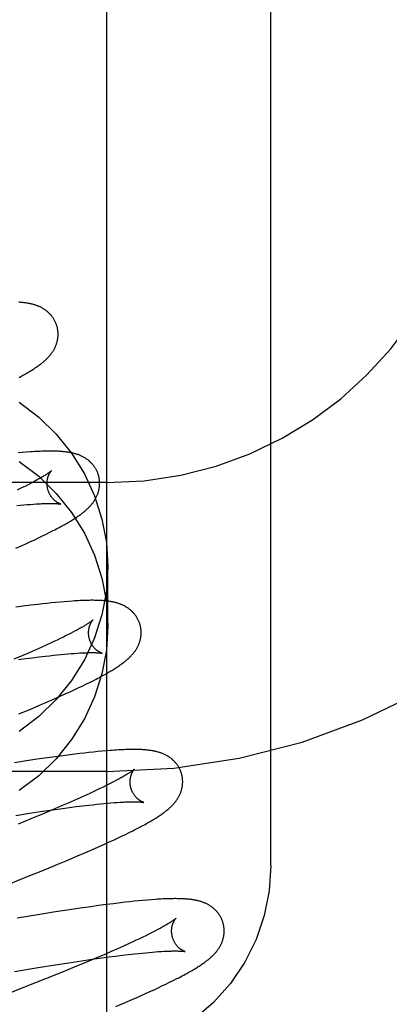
# Model space of a CAD drawing. Header units: inches. Extents: x 0 to 215, y 0 to 139.
# Tile 42 of 112: x 105.095 to 105.235, y 48.778 to 49.153. Entities that reach past the tile are written whole.
import ezdxf

# ---------------------------------------------------------------- set-up
doc = ezdxf.new("R2010")
doc.units = ezdxf.units.IN
doc.header["$LTSCALE"] = 11.804375
doc.header["$MEASUREMENT"] = 0
doc.linetypes.add('HIDDEN', pattern=[0.2, 0.1, -0.1])
doc.layers.add('DEFAULT_2', color=8, linetype='HIDDEN')

msp = doc.modelspace()

# ---------------------------------------------------------------- linework, layer by layer
at = {"layer": 'DEFAULT_2', "color": 8, "linetype": 'HIDDEN'}
for p, q in [((105.12766, 52.22575), (105.12766, 46.72525)), ((105.19016, 48.83086), (105.19016, 49.57391)), ((105.09558, 48.98804), (105.09401, 48.9879)), ((105.09714, 48.98816), (105.09558, 48.98804)), ((105.09995, 48.9769), (105.09904, 48.97642)), ((105.12766, 48.97658), (104.62766, 48.97658)), ((105.09485, 48.97431), (105.09367, 48.97373)), ((105.09598, 48.97486), (105.09485, 48.97431)), ((105.09706, 48.9754), (105.09598, 48.97486)), ((105.09808, 48.97592), (105.09706, 48.9754)), ((105.09904, 48.97642), (105.09808, 48.97592)), ((105.09356, 48.96785), (105.09493, 48.96799)), ((105.09493, 48.96799), (105.09625, 48.96811)), ((105.09625, 48.96811), (105.09752, 48.96822)), ((105.09752, 48.96822), (105.09874, 48.96832)), ((105.09874, 48.96832), (105.09989, 48.96841)), ((105.09989, 48.96841), (105.10099, 48.96848)), ((105.1061, 48.95767), (105.10738, 48.95832)), ((105.0988, 48.95415), (105.10033, 48.95486)), ((105.10033, 48.95486), (105.10184, 48.95558)), ((105.10184, 48.95558), (105.10331, 48.95629)), ((105.10331, 48.95629), (105.10474, 48.95699)), ((105.10474, 48.95699), (105.1061, 48.95767)), ((105.09314, 48.95158), (105.09562, 48.95269)), ((105.09562, 48.95269), (105.09723, 48.95342)), ((105.09723, 48.95342), (105.0988, 48.95415)), ((105.12816, 48.922), (105.12816, 48.94449)), ((105.096, 48.92953), (105.09313, 48.92915)), ((105.09878, 48.92989), (105.096, 48.92953)), ((105.1015, 48.93022), (105.09878, 48.92989)), ((105.10326, 48.93042), (105.1015, 48.93022)), ((105.10498, 48.93062), (105.10326, 48.93042)), ((105.10667, 48.9308), (105.10498, 48.93062)), ((105.10832, 48.93096), (105.10667, 48.9308)), ((105.10996, 48.93112), (105.10832, 48.93096)), ((105.11157, 48.93126), (105.10996, 48.93112)), ((105.11315, 48.93139), (105.11157, 48.93126)), ((105.11008, 48.91724), (105.10887, 48.91666)), ((105.11123, 48.91781), (105.11008, 48.91724)), ((105.11234, 48.91835), (105.11123, 48.91781)), ((105.11338, 48.91888), (105.11234, 48.91835)), ((105.11575, 48.92011), (105.11485, 48.91964)), ((105.10281, 48.91385), (105.10057, 48.91285)), ((105.10494, 48.91482), (105.10281, 48.91385)), ((105.1063, 48.91545), (105.10494, 48.91482)), ((105.10761, 48.91606), (105.1063, 48.91545)), ((105.10887, 48.91666), (105.10761, 48.91606)), ((105.09581, 48.91077), (105.09244, 48.90932)), ((105.09423, 48.90921), (105.09692, 48.90958)), ((105.09824, 48.91183), (105.09581, 48.91077)), ((105.09692, 48.90958), (105.09952, 48.90992)), ((105.10057, 48.91285), (105.09824, 48.91183)), ((105.09952, 48.90992), (105.10203, 48.91023)), ((105.10203, 48.91023), (105.10443, 48.91052)), ((105.10443, 48.91052), (105.10597, 48.9107)), ((105.10597, 48.9107), (105.10747, 48.91087)), ((105.10747, 48.91087), (105.10891, 48.91102)), ((105.10891, 48.91102), (105.11031, 48.91116)), ((105.11031, 48.91116), (105.11165, 48.91129)), ((105.11165, 48.91129), (105.11293, 48.9114)), ((105.11293, 48.9114), (105.11416, 48.9115)), ((105.11416, 48.9115), (105.11534, 48.91159)), ((105.11534, 48.91159), (105.11646, 48.91167)), ((105.12252, 48.90119), (105.12376, 48.90183)), ((105.11532, 48.8977), (105.11685, 48.89841)), ((105.11685, 48.89841), (105.11834, 48.89913)), ((105.11834, 48.89913), (105.1198, 48.89984)), ((105.1198, 48.89984), (105.1212, 48.90053)), ((105.1212, 48.90053), (105.12252, 48.90119)), ((105.10718, 48.89401), (105.10972, 48.89514)), ((105.10972, 48.89514), (105.11218, 48.89625)), ((105.11218, 48.89625), (105.11377, 48.89698)), ((105.11377, 48.89698), (105.11532, 48.8977)), ((105.09817, 48.89013), (105.10187, 48.89171)), ((105.10187, 48.89171), (105.10456, 48.89287)), ((105.10456, 48.89287), (105.10718, 48.89401)), ((105.09434, 48.88853), (105.09817, 48.89013)), ((105.10617, 48.87198), (105.10215, 48.8714)), ((105.1091, 48.87238), (105.10617, 48.87198)), ((105.11197, 48.87276), (105.1091, 48.87238)), ((105.11475, 48.87312), (105.11197, 48.87276)), ((105.11747, 48.87345), (105.11475, 48.87312)), ((105.11923, 48.87365), (105.11747, 48.87345)), ((105.12096, 48.87385), (105.11923, 48.87365)), ((105.12264, 48.87402), (105.12096, 48.87385)), ((105.12429, 48.87419), (105.12264, 48.87402)), ((105.1259, 48.87434), (105.12429, 48.87419)), ((105.12749, 48.87448), (105.1259, 48.87434)), ((105.09801, 48.87079), (105.09268, 48.86998)), ((105.10215, 48.8714), (105.09801, 48.87079)), ((105.12766, 48.86658), (104.62766, 48.86658)), ((105.12633, 48.86067), (105.12513, 48.8601)), ((105.12746, 48.86123), (105.12633, 48.86067)), ((105.12855, 48.86177), (105.12746, 48.86123)), ((105.12957, 48.86229), (105.12855, 48.86177)), ((105.13055, 48.8628), (105.12957, 48.86229)), ((105.13146, 48.86328), (105.13055, 48.8628)), ((105.11986, 48.85763), (105.11768, 48.85665)), ((105.12125, 48.85827), (105.11986, 48.85763)), ((105.1226, 48.8589), (105.12125, 48.85827)), ((105.12389, 48.8595), (105.1226, 48.8589)), ((105.12513, 48.8601), (105.12389, 48.8595)), ((105.11055, 48.85352), (105.10712, 48.85206)), ((105.11302, 48.85459), (105.11055, 48.85352)), ((105.1154, 48.85564), (105.11302, 48.85459)), ((105.11356, 48.8529), (105.11614, 48.85323)), ((105.11768, 48.85665), (105.1154, 48.85564)), ((105.11614, 48.85323), (105.11861, 48.85354)), ((105.11861, 48.85354), (105.12098, 48.85382)), ((105.12098, 48.85382), (105.1225, 48.85399)), ((105.1225, 48.85399), (105.12397, 48.85415)), ((105.12397, 48.85415), (105.12539, 48.8543)), ((105.12539, 48.8543), (105.12676, 48.85443)), ((105.12676, 48.85443), (105.12807, 48.85455)), ((105.12807, 48.85455), (105.12933, 48.85466)), ((105.12933, 48.85466), (105.13054, 48.85476)), ((105.13054, 48.85476), (105.13169, 48.85484)), ((105.13169, 48.85484), (105.13277, 48.85491)), ((105.09318, 48.84991), (105.09837, 48.85071)), ((105.09837, 48.85071), (105.10336, 48.85147)), ((105.10353, 48.85055), (105.09886, 48.84861)), ((105.10336, 48.85147), (105.1072, 48.85202)), ((105.10712, 48.85206), (105.10353, 48.85055)), ((105.1072, 48.85202), (105.1109, 48.85254)), ((105.1109, 48.85254), (105.11356, 48.8529)), ((105.09886, 48.84861), (105.094, 48.84662)), ((105.13183, 48.84124), (105.13335, 48.84196)), ((105.13335, 48.84196), (105.13484, 48.84268)), ((105.13484, 48.84268), (105.13626, 48.84338)), ((105.13626, 48.84338), (105.13762, 48.84405)), ((105.12461, 48.83795), (105.1271, 48.83906)), ((105.1271, 48.83906), (105.12871, 48.83979)), ((105.12871, 48.83979), (105.13028, 48.84052)), ((105.13028, 48.84052), (105.13183, 48.84124)), ((105.11293, 48.83291), (105.11667, 48.83449)), ((105.11667, 48.83449), (105.11939, 48.83566)), ((105.11939, 48.83566), (105.12204, 48.83681)), ((105.12204, 48.83681), (105.12461, 48.83795)), ((105.10409, 48.82924), (105.10907, 48.83129)), ((105.10907, 48.83129), (105.11293, 48.83291)), ((105.09791, 48.82673), (105.10409, 48.82924)), ((105.09046, 48.82375), (105.09791, 48.82673)), ((105.12751, 48.81594), (105.12464, 48.81556)), ((105.1303, 48.8163), (105.12751, 48.81594)), ((105.13302, 48.81663), (105.1303, 48.8163)), ((105.13479, 48.81684), (105.13302, 48.81663)), ((105.13652, 48.81703), (105.13479, 48.81684)), ((105.13821, 48.81721), (105.13652, 48.81703)), ((105.13986, 48.81738), (105.13821, 48.81721)), ((105.1415, 48.81753), (105.13986, 48.81738)), ((105.14311, 48.81768), (105.1415, 48.81753)), ((105.14469, 48.8178), (105.14311, 48.81768)), ((105.10158, 48.8121), (105.09366, 48.8108)), ((105.10818, 48.81314), (105.10158, 48.8121)), ((105.11352, 48.81396), (105.10818, 48.81314)), ((105.11767, 48.81457), (105.11352, 48.81396)), ((105.1217, 48.81515), (105.11767, 48.81457)), ((105.12464, 48.81556), (105.1217, 48.81515)), ((105.14371, 48.80467), (105.14259, 48.80411)), ((105.14626, 48.80596), (105.14528, 48.80546)), ((105.14718, 48.80645), (105.14626, 48.80596)), ((105.13621, 48.8011), (105.13406, 48.80012)), ((105.13759, 48.80173), (105.13621, 48.8011)), ((105.13892, 48.80235), (105.13759, 48.80173)), ((105.14019, 48.80296), (105.13892, 48.80235)), ((105.14142, 48.80354), (105.14019, 48.80296)), ((105.14259, 48.80411), (105.14142, 48.80354)), ((105.12699, 48.79701), (105.12358, 48.79555)), ((105.12945, 48.79808), (105.12699, 48.79701)), ((105.1318, 48.79911), (105.12945, 48.79808)), ((105.13406, 48.80012), (105.1318, 48.79911)), ((105.1336, 48.79665), (105.136, 48.79694)), ((105.136, 48.79694), (105.13828, 48.7972)), ((105.13828, 48.7972), (105.13975, 48.79736)), ((105.13975, 48.79736), (105.14116, 48.7975)), ((105.14116, 48.7975), (105.14253, 48.79764)), ((105.14253, 48.79764), (105.14384, 48.79776)), ((105.14384, 48.79776), (105.14509, 48.79787)), ((105.14509, 48.79787), (105.14629, 48.79796)), ((105.14629, 48.79796), (105.14744, 48.79805)), ((105.14744, 48.79805), (105.14852, 48.79812)), ((105.10806, 48.79297), (105.11326, 48.79379)), ((105.11326, 48.79379), (105.11827, 48.79454)), ((105.12002, 48.79405), (105.11537, 48.79212)), ((105.11827, 48.79454), (105.12212, 48.79511)), ((105.12358, 48.79555), (105.12002, 48.79405)), ((105.12212, 48.79511), (105.12584, 48.79563)), ((105.12584, 48.79563), (105.12852, 48.796)), ((105.12852, 48.796), (105.13111, 48.79634)), ((105.13111, 48.79634), (105.1336, 48.79665)), ((105.0927, 48.79047), (105.10161, 48.79194)), ((105.10161, 48.79194), (105.10806, 48.79297)), ((105.11053, 48.79013), (105.10448, 48.78769)), ((105.11537, 48.79212), (105.11053, 48.79013)), ((105.10448, 48.78769), (105.09609, 48.78434)), ((105.14873, 48.78498), (105.15019, 48.78567)), ((105.15019, 48.78567), (105.15162, 48.78637)), ((105.15162, 48.78637), (105.15302, 48.78707)), ((105.15302, 48.78707), (105.15441, 48.78777)), ((105.09609, 48.78434), (105.08632, 48.78049)), ((105.14, 48.78098), (105.1425, 48.78209)), ((105.1425, 48.78209), (105.14412, 48.78283)), ((105.14412, 48.78283), (105.1457, 48.78355)), ((105.1457, 48.78355), (105.14724, 48.78427)), ((105.14724, 48.78427), (105.14873, 48.78498)), ((105.13115, 48.77714), (105.13479, 48.7787)), ((105.13479, 48.7787), (105.13743, 48.77985)), ((105.13743, 48.77985), (105.14, 48.78098))]:
    msp.add_line(p, q, dxfattribs=at)
for points in [[(105.10882, 49.03605), (105.10876, 49.03628), (105.10867, 49.03655), (105.10858, 49.03681), (105.10849, 49.03707), (105.10838, 49.03733), (105.10827, 49.03759), (105.10816, 49.03784), (105.10803, 49.03809), (105.10791, 49.03834), (105.10777, 49.03858), (105.10763, 49.03882), (105.10749, 49.03905), (105.10733, 49.03928), (105.10718, 49.03951), (105.10702, 49.03973), (105.10685, 49.03995), (105.10668, 49.04016), (105.1065, 49.04037), (105.10632, 49.04058), (105.10614, 49.04077), (105.10595, 49.04097), (105.10576, 49.04116), (105.10556, 49.04134), (105.10536, 49.04152), (105.10516, 49.0417), (105.10495, 49.04187), (105.10474, 49.04203), (105.10452, 49.0422), (105.1043, 49.04235), (105.10407, 49.04251), (105.10384, 49.04266), (105.1036, 49.04281), (105.10336, 49.04295), (105.10311, 49.04309), (105.10286, 49.04322), (105.10261, 49.04335), (105.10235, 49.04348), (105.10209, 49.0436), (105.10182, 49.04371), (105.10155, 49.04382), (105.10128, 49.04393), (105.101, 49.04403), (105.10072, 49.04413), (105.10044, 49.04422), (105.10015, 49.04431), (105.09985, 49.0444), (105.09956, 49.04448), (105.09925, 49.04455), (105.09895, 49.04463), (105.09863, 49.0447), (105.09831, 49.04476), (105.09799, 49.04483), (105.09765, 49.04488), (105.09731, 49.04494), (105.09696, 49.04499), (105.0966, 49.04504), (105.09623, 49.04509), (105.09585, 49.04513), (105.09546, 49.04517), (105.09507, 49.0452), (105.09466, 49.04524), (105.09425, 49.04527)], [(105.10382, 49.02273), (105.10407, 49.02294), (105.10431, 49.02316), (105.10454, 49.02338), (105.10477, 49.02359), (105.105, 49.02381), (105.10522, 49.02403), (105.10543, 49.02426), (105.10564, 49.02448), (105.10584, 49.02471), (105.10604, 49.02493), (105.10623, 49.02516), (105.10642, 49.02539), (105.1066, 49.02563), (105.10677, 49.02586), (105.10694, 49.0261), (105.1071, 49.02633), (105.10726, 49.02657), (105.10741, 49.02682), (105.10756, 49.02706), (105.1077, 49.02731), (105.10783, 49.02756), (105.10796, 49.02781), (105.10808, 49.02806), (105.1082, 49.02831), (105.1083, 49.02856), (105.10841, 49.02881), (105.1085, 49.02906), (105.10859, 49.02931), (105.10868, 49.02957), (105.10876, 49.02983), (105.10883, 49.03009), (105.1089, 49.03035), (105.10896, 49.03061), (105.10902, 49.03088), (105.10906, 49.03114), (105.10911, 49.03141), (105.10914, 49.03169), (105.10917, 49.03196), (105.1092, 49.03223), (105.10922, 49.03251), (105.10923, 49.03278), (105.10923, 49.03306), (105.10923, 49.03334), (105.10922, 49.03361), (105.1092, 49.03389), (105.10918, 49.03417), (105.10914, 49.03445), (105.10911, 49.03472), (105.10906, 49.035), (105.10901, 49.03527), (105.10895, 49.03555), (105.10889, 49.03582), (105.10882, 49.03605)], [(105.09449, 49.01665), (105.09501, 49.01693), (105.0955, 49.0172), (105.09598, 49.01747), (105.09645, 49.01774), (105.09689, 49.018), (105.09733, 49.01825), (105.09775, 49.0185), (105.09816, 49.01874), (105.09855, 49.01898), (105.09893, 49.01922), (105.0993, 49.01945), (105.09966, 49.01968), (105.10002, 49.01991), (105.10036, 49.02014), (105.10069, 49.02036), (105.10101, 49.02058), (105.10132, 49.0208), (105.10163, 49.02101), (105.10193, 49.02123), (105.10222, 49.02145), (105.1025, 49.02166), (105.10278, 49.02187), (105.10305, 49.02209), (105.10331, 49.0223), (105.10357, 49.02251), (105.10382, 49.02273)], [(105.09447, 49.00717), (105.10188, 49.00149), (105.10855, 48.99499), (105.11435, 48.98775), (105.11923, 48.97988), (105.12309, 48.9715), (105.1259, 48.96272), (105.12758, 48.95374), (105.12816, 48.94449)], [(105.12461, 48.97926), (105.12455, 48.97949), (105.12447, 48.97975), (105.12437, 48.98002), (105.12428, 48.98028), (105.12417, 48.98054), (105.12406, 48.9808), (105.12395, 48.98105), (105.12382, 48.9813), (105.1237, 48.98155), (105.12356, 48.98179), (105.12342, 48.98203), (105.12328, 48.98226), (105.12313, 48.98249), (105.12297, 48.98272), (105.12281, 48.98294), (105.12264, 48.98316), (105.12247, 48.98337), (105.1223, 48.98358), (105.12212, 48.98378), (105.12193, 48.98398), (105.12174, 48.98418), (105.12155, 48.98437), (105.12135, 48.98455), (105.12115, 48.98473), (105.12095, 48.98491), (105.12074, 48.98508), (105.12053, 48.98524), (105.12031, 48.9854), (105.12009, 48.98556), (105.11987, 48.98572), (105.11963, 48.98587), (105.1194, 48.98602), (105.11915, 48.98616), (105.11891, 48.9863), (105.11866, 48.98643), (105.1184, 48.98656), (105.11814, 48.98669), (105.11788, 48.98681), (105.11762, 48.98692), (105.11735, 48.98703), (105.11707, 48.98714), (105.1168, 48.98724), (105.11652, 48.98734), (105.11623, 48.98743), (105.11594, 48.98752), (105.11565, 48.9876), (105.11535, 48.98769), (105.11505, 48.98776), (105.11474, 48.98784), (105.11443, 48.98791), (105.11411, 48.98797), (105.11379, 48.98803), (105.11346, 48.98809), (105.11312, 48.98815), (105.11278, 48.9882), (105.11243, 48.98825), (105.11207, 48.98829), (105.1117, 48.98833), (105.11132, 48.98837), (105.11092, 48.98841), (105.11052, 48.98844), (105.11009, 48.98847), (105.10966, 48.9885), (105.10921, 48.98852), (105.10874, 48.98854), (105.10826, 48.98856), (105.10777, 48.98857), (105.10726, 48.98858), (105.10673, 48.98858), (105.10618, 48.98858), (105.10561, 48.98858), (105.10502, 48.98857), (105.1044, 48.98856), (105.10376, 48.98854), (105.1031, 48.98852), (105.1024, 48.98849), (105.10169, 48.98846), (105.10096, 48.98842), (105.10021, 48.98838), (105.09945, 48.98833), (105.09868, 48.98828), (105.09714, 48.98816)], [(105.09447, 48.98467), (105.10188, 48.979), (105.10855, 48.9725), (105.11435, 48.96526), (105.11923, 48.95739), (105.12309, 48.949), (105.1259, 48.94023), (105.12758, 48.93125), (105.12816, 48.922)], [(105.10669, 48.9811), (105.10668, 48.98109), (105.10667, 48.98108), (105.10664, 48.98106), (105.10661, 48.98103), (105.10657, 48.981), (105.10652, 48.98095), (105.10647, 48.9809), (105.1064, 48.98085), (105.10632, 48.98079), (105.10623, 48.98071), (105.10613, 48.98064), (105.10601, 48.98055), (105.10589, 48.98046), (105.10575, 48.98036), (105.10559, 48.98025), (105.10543, 48.98013), (105.10525, 48.98001), (105.10506, 48.97988), (105.10485, 48.97974), (105.10463, 48.9796), (105.10439, 48.97945), (105.10414, 48.97929), (105.10387, 48.97912), (105.10359, 48.97895), (105.10329, 48.97877), (105.10298, 48.97859), (105.10265, 48.9784), (105.10231, 48.9782), (105.10195, 48.978), (105.10158, 48.97779), (105.1012, 48.97758), (105.1008, 48.97736), (105.10038, 48.97713), (105.09995, 48.9769)], [(105.10535, 48.9739), (105.10529, 48.97411), (105.10523, 48.97436), (105.10518, 48.9746), (105.10514, 48.97484), (105.1051, 48.97508), (105.10508, 48.97532), (105.10505, 48.97556), (105.10504, 48.9758), (105.10503, 48.97603), (105.10503, 48.97626), (105.10503, 48.97649), (105.10504, 48.97671), (105.10506, 48.97693), (105.10508, 48.97715), (105.1051, 48.97736), (105.10513, 48.97756), (105.10517, 48.97776), (105.1052, 48.97795), (105.10524, 48.97814), (105.10529, 48.97832), (105.10534, 48.97849), (105.10538, 48.97866), (105.10544, 48.97882), (105.10549, 48.97898), (105.10554, 48.97913), (105.1056, 48.97927), (105.10566, 48.97941), (105.10571, 48.97955), (105.10577, 48.97967), (105.10583, 48.9798), (105.10589, 48.97991), (105.10595, 48.98002), (105.106, 48.98013), (105.10606, 48.98023), (105.10612, 48.98032), (105.10617, 48.98041), (105.10623, 48.9805), (105.10628, 48.98058), (105.10633, 48.98065), (105.10638, 48.98072), (105.10642, 48.98078), (105.10647, 48.98084), (105.10651, 48.98089), (105.10655, 48.98094), (105.10658, 48.98098), (105.10661, 48.98101), (105.10664, 48.98104), (105.10666, 48.98107), (105.10667, 48.98108), (105.10668, 48.9811), (105.10669, 48.9811)], [(105.11959, 48.96592), (105.11984, 48.96614), (105.12008, 48.96635), (105.12032, 48.96657), (105.12055, 48.96679), (105.12077, 48.96701), (105.12099, 48.96723), (105.12121, 48.96745), (105.12142, 48.96768), (105.12162, 48.9679), (105.12182, 48.96813), (105.12201, 48.96836), (105.1222, 48.96859), (105.12238, 48.96882), (105.12255, 48.96906), (105.12272, 48.96929), (105.12288, 48.96953), (105.12304, 48.96977), (105.12319, 48.97001), (105.12334, 48.97026), (105.12348, 48.97051), (105.12362, 48.97076), (105.12375, 48.97101), (105.12387, 48.97126), (105.12398, 48.97151), (105.12409, 48.97176), (105.12419, 48.97201), (105.12429, 48.97226), (105.12438, 48.97251), (105.12447, 48.97277), (105.12455, 48.97303), (105.12462, 48.97329), (105.12469, 48.97355), (105.12475, 48.97381), (105.1248, 48.97408), (105.12485, 48.97435), (105.1249, 48.97462), (105.12493, 48.97489), (105.12496, 48.97516), (105.12499, 48.97544), (105.12501, 48.97571), (105.12502, 48.97599), (105.12502, 48.97626), (105.12502, 48.97654), (105.12501, 48.97682), (105.12499, 48.9771), (105.12497, 48.97738), (105.12494, 48.97765), (105.1249, 48.97793), (105.12485, 48.97821), (105.1248, 48.97848), (105.12474, 48.97876), (105.12468, 48.97903), (105.12461, 48.97926)], [(105.11019, 48.96844), (105.1102, 48.96844), (105.11021, 48.96843), (105.1102, 48.96843), (105.11019, 48.96844), (105.11017, 48.96845), (105.11014, 48.96845), (105.1101, 48.96847), (105.11006, 48.96848), (105.11, 48.9685), (105.10995, 48.96852), (105.10989, 48.96854), (105.10982, 48.96857), (105.10975, 48.9686), (105.10967, 48.96863), (105.10959, 48.96867), (105.1095, 48.96871), (105.10941, 48.96876), (105.10932, 48.9688), (105.10922, 48.96886), (105.10912, 48.96891), (105.10902, 48.96897), (105.10891, 48.96904), (105.1088, 48.96911), (105.10869, 48.96918), (105.10857, 48.96926), (105.10845, 48.96935), (105.10833, 48.96944), (105.10821, 48.96953), (105.10809, 48.96963), (105.10796, 48.96974), (105.10783, 48.96985), (105.1077, 48.96997), (105.10757, 48.9701), (105.10744, 48.97023), (105.10731, 48.97037), (105.10718, 48.97051), (105.10705, 48.97066), (105.10692, 48.97082), (105.10679, 48.97099), (105.10666, 48.97116), (105.10653, 48.97134), (105.10641, 48.97153), (105.10629, 48.97172), (105.10617, 48.97192), (105.10606, 48.97213), (105.10595, 48.97234), (105.10585, 48.97255), (105.10575, 48.97277), (105.10565, 48.973), (105.10556, 48.97323), (105.10548, 48.97346), (105.10541, 48.9737), (105.10535, 48.9739)], [(105.10099, 48.96848), (105.10203, 48.96854), (105.10252, 48.96857), (105.103, 48.96859), (105.10347, 48.96861), (105.10392, 48.96863), (105.10435, 48.96864), (105.10477, 48.96865), (105.10517, 48.96866), (105.10556, 48.96867), (105.10593, 48.96867), (105.10628, 48.96867), (105.10662, 48.96867), (105.10694, 48.96867), (105.10724, 48.96866), (105.10752, 48.96866), (105.10779, 48.96865), (105.10804, 48.96864), (105.10827, 48.96863), (105.10848, 48.96862), (105.10868, 48.96861), (105.10887, 48.9686), (105.10904, 48.96858), (105.10919, 48.96857), (105.10934, 48.96856), (105.10947, 48.96854), (105.10959, 48.96853), (105.10969, 48.96852), (105.10979, 48.9685), (105.10988, 48.96849), (105.10995, 48.96848), (105.11002, 48.96847), (105.11007, 48.96846), (105.11012, 48.96845), (105.11015, 48.96845), (105.11018, 48.96844), (105.11019, 48.96844)], [(105.10738, 48.95832), (105.10799, 48.95864), (105.10858, 48.95894), (105.10915, 48.95925), (105.1097, 48.95954), (105.11024, 48.95983), (105.11075, 48.96011), (105.11125, 48.96039), (105.11173, 48.96066), (105.11219, 48.96092), (105.11264, 48.96118), (105.11308, 48.96143), (105.1135, 48.96168), (105.11391, 48.96193), (105.11431, 48.96217), (105.11469, 48.96241), (105.11506, 48.96264), (105.11543, 48.96287), (105.11578, 48.9631), (105.11612, 48.96333), (105.11645, 48.96355), (105.11678, 48.96377), (105.11709, 48.96399), (105.1174, 48.96421), (105.1177, 48.96442), (105.11799, 48.96464), (105.11827, 48.96485), (105.11855, 48.96507), (105.11882, 48.96528), (105.11908, 48.96549), (105.11934, 48.96571), (105.11959, 48.96592)], [(105.12816, 48.94449), (105.12758, 48.93525), (105.1259, 48.92627), (105.12309, 48.91749), (105.11923, 48.9091), (105.11435, 48.90124), (105.10855, 48.89399), (105.10188, 48.8875), (105.09447, 48.88182)], [(105.14041, 48.92247), (105.14034, 48.9227), (105.14026, 48.92297), (105.14016, 48.92323), (105.14007, 48.92349), (105.13996, 48.92375), (105.13985, 48.92401), (105.13974, 48.92426), (105.13961, 48.92451), (105.13948, 48.92476), (105.13935, 48.925), (105.13921, 48.92524), (105.13906, 48.92548), (105.13891, 48.92571), (105.13875, 48.92594), (105.13859, 48.92616), (105.13842, 48.92638), (105.13825, 48.92659), (105.13808, 48.9268), (105.1379, 48.927), (105.13771, 48.9272), (105.13752, 48.9274), (105.13733, 48.92759), (105.13713, 48.92777), (105.13693, 48.92795), (105.13673, 48.92813), (105.13652, 48.9283), (105.1363, 48.92846), (105.13609, 48.92863), (105.13586, 48.92878), (105.13564, 48.92894), (105.1354, 48.92909), (105.13516, 48.92924), (105.13492, 48.92938), (105.13467, 48.92952), (105.13442, 48.92966), (105.13416, 48.92978), (105.1339, 48.92991), (105.13364, 48.93003), (105.13337, 48.93014), (105.1331, 48.93025), (105.13283, 48.93036), (105.13255, 48.93046), (105.13227, 48.93056), (105.13198, 48.93065), (105.13169, 48.93074), (105.1314, 48.93083), (105.1311, 48.93091), (105.1308, 48.93098), (105.13049, 48.93105), (105.13018, 48.93112), (105.12987, 48.93119), (105.12955, 48.93125), (105.12923, 48.9313), (105.1289, 48.93136), (105.12857, 48.93141), (105.12823, 48.93145), (105.12789, 48.9315), (105.12754, 48.93154), (105.12718, 48.93157), (105.12682, 48.93161), (105.12645, 48.93164), (105.12607, 48.93167), (105.12568, 48.93169), (105.12528, 48.93172), (105.12486, 48.93174), (105.12444, 48.93175), (105.124, 48.93177), (105.12355, 48.93178), (105.12309, 48.93178), (105.12261, 48.93179), (105.12211, 48.93179), (105.1216, 48.93179), (105.12107, 48.93178), (105.12052, 48.93177), (105.11995, 48.93176), (105.11937, 48.93174), (105.11876, 48.93172), (105.11813, 48.93169), (105.11749, 48.93167), (105.11682, 48.93163), (105.11612, 48.93159), (105.11541, 48.93155), (105.11467, 48.9315), (105.11315, 48.93139)], [(105.12248, 48.92431), (105.12247, 48.9243), (105.12246, 48.92429), (105.12243, 48.92427), (105.1224, 48.92424), (105.12236, 48.92421), (105.12232, 48.92416), (105.12226, 48.92411), (105.12219, 48.92406), (105.12211, 48.924), (105.12202, 48.92392), (105.12192, 48.92385), (105.1218, 48.92376), (105.12168, 48.92367), (105.12154, 48.92357), (105.12139, 48.92346), (105.12122, 48.92335), (105.12105, 48.92322), (105.12085, 48.92309), (105.12064, 48.92296), (105.12042, 48.92281), (105.12019, 48.92266), (105.11993, 48.9225), (105.11967, 48.92234), (105.11939, 48.92217), (105.11909, 48.92199), (105.11878, 48.9218), (105.11845, 48.92161), (105.11811, 48.92142), (105.11776, 48.92121), (105.11739, 48.92101), (105.117, 48.92079), (105.1166, 48.92057), (105.11618, 48.92035), (105.11575, 48.92011)], [(105.12114, 48.91711), (105.12108, 48.91732), (105.12102, 48.91756), (105.12097, 48.91781), (105.12093, 48.91805), (105.1209, 48.91829), (105.12087, 48.91853), (105.12084, 48.91877), (105.12083, 48.91901), (105.12082, 48.91924), (105.12082, 48.91947), (105.12082, 48.9197), (105.12083, 48.91992), (105.12085, 48.92014), (105.12087, 48.92036), (105.12089, 48.92056), (105.12092, 48.92077), (105.12096, 48.92097), (105.12099, 48.92116), (105.12104, 48.92134), (105.12108, 48.92153), (105.12113, 48.9217), (105.12118, 48.92187), (105.12123, 48.92203), (105.12128, 48.92219), (105.12133, 48.92234), (105.12139, 48.92248), (105.12145, 48.92262), (105.1215, 48.92275), (105.12156, 48.92288), (105.12162, 48.923), (105.12168, 48.92312), (105.12174, 48.92323), (105.12179, 48.92334), (105.12185, 48.92344), (105.12191, 48.92353), (105.12196, 48.92362), (105.12202, 48.92371), (105.12207, 48.92379), (105.12212, 48.92386), (105.12217, 48.92393), (105.12221, 48.92399), (105.12226, 48.92405), (105.1223, 48.9241), (105.12234, 48.92415), (105.12237, 48.92419), (105.1224, 48.92422), (105.12243, 48.92425), (105.12245, 48.92428), (105.12246, 48.92429), (105.12247, 48.9243), (105.12248, 48.92431)], [(105.12816, 48.922), (105.12758, 48.91276), (105.1259, 48.90378), (105.12309, 48.895), (105.11923, 48.88661), (105.11435, 48.87874), (105.10855, 48.8715), (105.10188, 48.865), (105.09447, 48.85933)], [(105.13537, 48.90912), (105.13562, 48.90934), (105.13586, 48.90955), (105.1361, 48.90977), (105.13633, 48.90999), (105.13656, 48.91021), (105.13678, 48.91043), (105.13699, 48.91065), (105.1372, 48.91088), (105.1374, 48.9111), (105.1376, 48.91133), (105.13779, 48.91156), (105.13798, 48.91179), (105.13816, 48.91202), (105.13834, 48.91226), (105.13851, 48.91249), (105.13867, 48.91273), (105.13883, 48.91297), (105.13898, 48.91322), (105.13913, 48.91346), (105.13927, 48.91371), (105.1394, 48.91396), (105.13953, 48.91421), (105.13966, 48.91446), (105.13977, 48.91471), (105.13988, 48.91496), (105.13998, 48.91521), (105.14008, 48.91546), (105.14017, 48.91572), (105.14026, 48.91597), (105.14034, 48.91623), (105.14041, 48.91649), (105.14048, 48.91675), (105.14054, 48.91702), (105.14059, 48.91728), (105.14064, 48.91755), (105.14069, 48.91782), (105.14072, 48.91809), (105.14076, 48.91837), (105.14078, 48.91864), (105.1408, 48.91892), (105.14081, 48.91919), (105.14081, 48.91947), (105.14081, 48.91975), (105.1408, 48.92003), (105.14078, 48.92031), (105.14076, 48.92058), (105.14073, 48.92086), (105.14069, 48.92114), (105.14064, 48.92142), (105.14059, 48.92169), (105.14053, 48.92197), (105.14047, 48.92224), (105.14041, 48.92247)], [(105.11485, 48.91964), (105.11389, 48.91914), (105.11338, 48.91888)], [(105.12598, 48.91165), (105.12599, 48.91164), (105.126, 48.91164), (105.126, 48.91164), (105.12598, 48.91165), (105.12596, 48.91165), (105.12593, 48.91166), (105.12589, 48.91167), (105.12585, 48.91169), (105.1258, 48.91171), (105.12574, 48.91173), (105.12568, 48.91175), (105.12561, 48.91178), (105.12554, 48.91181), (105.12546, 48.91184), (105.12538, 48.91188), (105.1253, 48.91192), (105.12521, 48.91196), (105.12511, 48.91201), (105.12502, 48.91206), (105.12492, 48.91212), (105.12481, 48.91218), (105.1247, 48.91225), (105.12459, 48.91231), (105.12448, 48.91239), (105.12437, 48.91247), (105.12425, 48.91255), (105.12413, 48.91264), (105.12401, 48.91274), (105.12388, 48.91284), (105.12375, 48.91294), (105.12363, 48.91306), (105.1235, 48.91318), (105.12337, 48.9133), (105.12324, 48.91343), (105.12311, 48.91357), (105.12297, 48.91372), (105.12284, 48.91387), (105.12271, 48.91403), (105.12258, 48.91419), (105.12245, 48.91437), (105.12233, 48.91455), (105.1222, 48.91473), (105.12208, 48.91493), (105.12196, 48.91513), (105.12185, 48.91533), (105.12174, 48.91554), (105.12164, 48.91576), (105.12154, 48.91598), (105.12144, 48.91621), (105.12135, 48.91644), (105.12127, 48.91667), (105.1212, 48.91691), (105.12114, 48.91711)], [(105.11646, 48.91167), (105.11751, 48.91173), (105.11802, 48.91176), (105.11851, 48.91178), (105.11898, 48.91181), (105.11944, 48.91182), (105.11989, 48.91184), (105.12031, 48.91185), (105.12073, 48.91186), (105.12112, 48.91187), (105.1215, 48.91188), (105.12186, 48.91188), (105.12221, 48.91188), (105.12254, 48.91188), (105.12286, 48.91188), (105.12316, 48.91187), (105.12344, 48.91186), (105.12371, 48.91185), (105.12396, 48.91184), (105.12419, 48.91183), (105.12441, 48.91182), (105.12461, 48.91181), (105.1248, 48.91179), (105.12497, 48.91178), (105.12513, 48.91176), (105.12527, 48.91175), (105.1254, 48.91174), (105.12552, 48.91172), (105.12562, 48.91171), (105.12571, 48.9117), (105.12578, 48.91168), (105.12585, 48.91167), (105.1259, 48.91166), (105.12594, 48.91166), (105.12597, 48.91165), (105.12598, 48.91165)], [(105.12376, 48.90183), (105.12435, 48.90214), (105.12492, 48.90244), (105.12547, 48.90274), (105.126, 48.90302), (105.12652, 48.90331), (105.12702, 48.90358), (105.1275, 48.90385), (105.12796, 48.90412), (105.12841, 48.90438), (105.12885, 48.90463), (105.12927, 48.90488), (105.12968, 48.90513), (105.13008, 48.90537), (105.13046, 48.9056), (105.13084, 48.90584), (105.1312, 48.90607), (105.13155, 48.9063), (105.13189, 48.90652), (105.13223, 48.90675), (105.13255, 48.90697), (105.13287, 48.90719), (105.13317, 48.9074), (105.13347, 48.90762), (105.13376, 48.90784), (105.13405, 48.90805), (105.13433, 48.90826), (105.1346, 48.90848), (105.13486, 48.90869), (105.13512, 48.90891), (105.13537, 48.90912)], [(105.1562, 48.86568), (105.15613, 48.86591), (105.15605, 48.86617), (105.15595, 48.86644), (105.15586, 48.8667), (105.15575, 48.86696), (105.15564, 48.86722), (105.15553, 48.86747), (105.1554, 48.86772), (105.15527, 48.86797), (105.15514, 48.86822), (105.155, 48.86846), (105.15485, 48.86869), (105.1547, 48.86892), (105.15454, 48.86915), (105.15438, 48.86937), (105.15421, 48.86959), (105.15404, 48.8698), (105.15386, 48.87001), (105.15368, 48.87022), (105.1535, 48.87042), (105.15331, 48.87061), (105.15311, 48.8708), (105.15292, 48.87099), (105.15272, 48.87117), (105.15251, 48.87134), (105.1523, 48.87151), (105.15209, 48.87168), (105.15187, 48.87184), (105.15165, 48.872), (105.15142, 48.87215), (105.15119, 48.8723), (105.15095, 48.87245), (105.1507, 48.8726), (105.15045, 48.87274), (105.1502, 48.87287), (105.14994, 48.873), (105.14968, 48.87312), (105.14942, 48.87324), (105.14915, 48.87336), (105.14888, 48.87347), (105.14861, 48.87357), (105.14833, 48.87368), (105.14805, 48.87377), (105.14776, 48.87387), (105.14747, 48.87395), (105.14717, 48.87404), (105.14687, 48.87412), (105.14657, 48.87419), (105.14627, 48.87427), (105.14596, 48.87433), (105.14564, 48.8744), (105.14532, 48.87446), (105.145, 48.87452), (105.14467, 48.87457), (105.14434, 48.87462), (105.144, 48.87466), (105.14365, 48.87471), (105.1433, 48.87475), (105.14294, 48.87479), (105.14257, 48.87482), (105.1422, 48.87485), (105.14181, 48.87488), (105.14141, 48.8749), (105.14101, 48.87493), (105.14059, 48.87495), (105.14015, 48.87496), (105.13971, 48.87498), (105.13924, 48.87499), (105.13877, 48.87499), (105.13827, 48.875), (105.13776, 48.875), (105.13723, 48.87499), (105.13668, 48.87499), (105.13611, 48.87498), (105.13552, 48.87496), (105.1349, 48.87494), (105.13425, 48.87492), (105.13357, 48.87489), (105.13287, 48.87485), (105.13214, 48.87481), (105.1314, 48.87477), (105.13063, 48.87472), (105.12985, 48.87467), (105.12907, 48.87461), (105.12749, 48.87448)], [(105.13827, 48.86752), (105.13826, 48.86751), (105.13825, 48.86749), (105.13822, 48.86747), (105.13819, 48.86744), (105.13815, 48.86741), (105.1381, 48.86737), (105.13804, 48.86732), (105.13797, 48.86726), (105.13789, 48.86719), (105.1378, 48.86712), (105.13769, 48.86704), (105.13758, 48.86696), (105.13745, 48.86686), (105.13731, 48.86676), (105.13716, 48.86665), (105.13699, 48.86654), (105.13681, 48.86641), (105.13661, 48.86628), (105.1364, 48.86614), (105.13617, 48.866), (105.13593, 48.86584), (105.13568, 48.86568), (105.13541, 48.86552), (105.13513, 48.86534), (105.13483, 48.86517), (105.13451, 48.86498), (105.13418, 48.86479), (105.13384, 48.86459), (105.13348, 48.86439), (105.1331, 48.86417), (105.13272, 48.86396), (105.13231, 48.86374), (105.13189, 48.86351), (105.13146, 48.86328)], [(105.13693, 48.86032), (105.13687, 48.86053), (105.13681, 48.86077), (105.13676, 48.86102), (105.13672, 48.86126), (105.13669, 48.8615), (105.13666, 48.86174), (105.13663, 48.86198), (105.13662, 48.86222), (105.13661, 48.86245), (105.13661, 48.86269), (105.13661, 48.86291), (105.13662, 48.86314), (105.13664, 48.86336), (105.13666, 48.86357), (105.13668, 48.86378), (105.13671, 48.86398), (105.13675, 48.86418), (105.13679, 48.86438), (105.13683, 48.86456), (105.13687, 48.86474), (105.13692, 48.86492), (105.13697, 48.86508), (105.13702, 48.86525), (105.13707, 48.8654), (105.13713, 48.86555), (105.13718, 48.8657), (105.13724, 48.86584), (105.1373, 48.86597), (105.13736, 48.8661), (105.13741, 48.86622), (105.13747, 48.86634), (105.13753, 48.86645), (105.13759, 48.86655), (105.13765, 48.86665), (105.1377, 48.86675), (105.13776, 48.86684), (105.13781, 48.86692), (105.13786, 48.867), (105.13791, 48.86707), (105.13796, 48.86714), (105.13801, 48.86721), (105.13805, 48.86726), (105.13809, 48.86731), (105.13813, 48.86736), (105.13816, 48.8674), (105.13819, 48.86744), (105.13822, 48.86746), (105.13824, 48.86749), (105.13826, 48.8675), (105.13827, 48.86751), (105.13827, 48.86752)], [(105.15116, 48.85232), (105.1514, 48.85254), (105.15165, 48.85275), (105.15188, 48.85297), (105.15211, 48.85319), (105.15234, 48.85341), (105.15256, 48.85363), (105.15278, 48.85385), (105.15298, 48.85408), (105.15319, 48.8543), (105.15339, 48.85453), (105.15358, 48.85476), (105.15377, 48.85499), (105.15395, 48.85523), (105.15412, 48.85546), (105.15429, 48.8557), (105.15446, 48.85594), (105.15461, 48.85618), (105.15477, 48.85642), (105.15492, 48.85666), (105.15506, 48.85691), (105.15519, 48.85716), (105.15532, 48.85741), (105.15544, 48.85766), (105.15556, 48.85791), (105.15567, 48.85816), (105.15577, 48.85841), (105.15587, 48.85867), (105.15596, 48.85892), (105.15605, 48.85918), (105.15612, 48.85944), (105.1562, 48.8597), (105.15627, 48.85996), (105.15633, 48.86022), (105.15638, 48.86049), (105.15643, 48.86076), (105.15648, 48.86103), (105.15652, 48.8613), (105.15655, 48.86157), (105.15657, 48.86185), (105.15659, 48.86212), (105.1566, 48.8624), (105.1566, 48.86268), (105.1566, 48.86296), (105.15659, 48.86323), (105.15657, 48.86351), (105.15655, 48.86379), (105.15652, 48.86407), (105.15648, 48.86435), (105.15643, 48.86462), (105.15638, 48.8649), (105.15632, 48.86517), (105.15626, 48.86545), (105.1562, 48.86568)], [(105.14177, 48.85486), (105.14178, 48.85485), (105.14179, 48.85485), (105.14179, 48.85485), (105.14177, 48.85486), (105.14175, 48.85486), (105.14172, 48.85487), (105.14168, 48.85488), (105.14164, 48.8549), (105.14159, 48.85491), (105.14153, 48.85494), (105.14147, 48.85496), (105.14141, 48.85499), (105.14133, 48.85502), (105.14126, 48.85505), (105.14118, 48.85509), (105.14109, 48.85513), (105.141, 48.85517), (105.14091, 48.85522), (105.14081, 48.85527), (105.14071, 48.85533), (105.1406, 48.85539), (105.1405, 48.85545), (105.14039, 48.85552), (105.14027, 48.8556), (105.14016, 48.85568), (105.14004, 48.85576), (105.13992, 48.85585), (105.1398, 48.85595), (105.13967, 48.85605), (105.13955, 48.85615), (105.13942, 48.85627), (105.13929, 48.85638), (105.13916, 48.85651), (105.13903, 48.85664), (105.1389, 48.85678), (105.13877, 48.85692), (105.13863, 48.85708), (105.1385, 48.85724), (105.13837, 48.8574), (105.13824, 48.85758), (105.13812, 48.85776), (105.13799, 48.85794), (105.13787, 48.85814), (105.13776, 48.85834), (105.13764, 48.85854), (105.13753, 48.85875), (105.13743, 48.85897), (105.13733, 48.85919), (105.13723, 48.85941), (105.13715, 48.85964), (105.13706, 48.85988), (105.13699, 48.86011), (105.13693, 48.86032)], [(105.13277, 48.85491), (105.1338, 48.85497), (105.13429, 48.85499), (105.13477, 48.85501), (105.13523, 48.85503), (105.13567, 48.85505), (105.1361, 48.85506), (105.13651, 48.85507), (105.13691, 48.85508), (105.13729, 48.85509), (105.13765, 48.85509), (105.138, 48.85509), (105.13833, 48.85509), (105.13865, 48.85508), (105.13895, 48.85508), (105.13923, 48.85507), (105.1395, 48.85506), (105.13975, 48.85505), (105.13998, 48.85504), (105.1402, 48.85503), (105.1404, 48.85502), (105.14059, 48.855), (105.14076, 48.85499), (105.14092, 48.85497), (105.14106, 48.85496), (105.14119, 48.85494), (105.14131, 48.85493), (105.14141, 48.85492), (105.1415, 48.8549), (105.14157, 48.85489), (105.14164, 48.85488), (105.14169, 48.85487), (105.14173, 48.85486), (105.14176, 48.85486), (105.14177, 48.85486)], [(105.13951, 48.84502), (105.14011, 48.84533), (105.14068, 48.84563), (105.14123, 48.84593), (105.14177, 48.84622), (105.14229, 48.8465), (105.14279, 48.84678), (105.14327, 48.84705), (105.14374, 48.84732), (105.14419, 48.84757), (105.14462, 48.84783), (105.14504, 48.84808), (105.14545, 48.84832), (105.14585, 48.84856), (105.14624, 48.8488), (105.14661, 48.84904), (105.14697, 48.84927), (105.14732, 48.8495), (105.14767, 48.84972), (105.148, 48.84994), (105.14833, 48.85017), (105.14864, 48.85039), (105.14895, 48.8506), (105.14925, 48.85082), (105.14954, 48.85104), (105.14983, 48.85125), (105.1501, 48.85146), (105.15038, 48.85168), (105.15064, 48.85189), (105.1509, 48.85211), (105.15116, 48.85232)], [(105.13762, 48.84405), (105.13827, 48.84438), (105.13951, 48.84502)], [(105.19016, 48.83086), (105.18953, 48.82125), (105.18763, 48.81179), (105.18449, 48.80265), (105.18018, 48.79399), (105.17475, 48.78595), (105.16829, 48.77867), (105.16092, 48.77227), (105.15275, 48.76688), (105.14394, 48.76258), (105.13463, 48.75945), (105.12498, 48.75756), (105.11516, 48.75692)], [(105.17199, 48.80889), (105.17192, 48.80912), (105.17184, 48.80938), (105.17175, 48.80965), (105.17165, 48.80991), (105.17154, 48.81017), (105.17143, 48.81043), (105.17132, 48.81068), (105.17119, 48.81093), (105.17106, 48.81118), (105.17093, 48.81142), (105.17079, 48.81166), (105.17064, 48.8119), (105.17049, 48.81213), (105.17033, 48.81236), (105.17017, 48.81258), (105.17, 48.8128), (105.16983, 48.81301), (105.16965, 48.81322), (105.16947, 48.81343), (105.16929, 48.81363), (105.1691, 48.81382), (105.1689, 48.81401), (105.16871, 48.8142), (105.16851, 48.81438), (105.1683, 48.81455), (105.16809, 48.81472), (105.16788, 48.81489), (105.16766, 48.81505), (105.16744, 48.81521), (105.16721, 48.81536), (105.16697, 48.81551), (105.16674, 48.81566), (105.16649, 48.81581), (105.16624, 48.81594), (105.16599, 48.81608), (105.16573, 48.81621), (105.16547, 48.81633), (105.16521, 48.81645), (105.16494, 48.81657), (105.16467, 48.81668), (105.1644, 48.81678), (105.16412, 48.81689), (105.16383, 48.81698), (105.16355, 48.81708), (105.16326, 48.81716), (105.16296, 48.81725), (105.16266, 48.81733), (105.16236, 48.8174), (105.16205, 48.81748), (105.16174, 48.81754), (105.16143, 48.81761), (105.16111, 48.81767), (105.16079, 48.81772), (105.16046, 48.81778), (105.16012, 48.81783), (105.15978, 48.81787), (105.15943, 48.81792), (105.15907, 48.81796), (105.15871, 48.818), (105.15834, 48.81803), (105.15796, 48.81806), (105.15757, 48.81809), (105.15717, 48.81812), (105.15676, 48.81814), (105.15634, 48.81816), (105.15591, 48.81817), (105.15547, 48.81819), (105.15501, 48.8182), (105.15454, 48.8182), (105.15406, 48.81821), (105.15356, 48.81821), (105.15305, 48.8182), (105.15253, 48.8182), (105.15198, 48.81819), (105.15142, 48.81817), (105.15085, 48.81816), (105.15025, 48.81813), (105.14963, 48.81811), (105.149, 48.81808), (105.14834, 48.81805), (105.14765, 48.81801), (105.14694, 48.81796), (105.14621, 48.81791), (105.14469, 48.8178)], [(105.15406, 48.81073), (105.15405, 48.81072), (105.15403, 48.8107), (105.15401, 48.81068), (105.15398, 48.81065), (105.15394, 48.81061), (105.15388, 48.81057), (105.15382, 48.81052), (105.15375, 48.81046), (105.15367, 48.8104), (105.15358, 48.81032), (105.15347, 48.81024), (105.15335, 48.81016), (105.15322, 48.81006), (105.15308, 48.80996), (105.15293, 48.80985), (105.15276, 48.80973), (105.15257, 48.8096), (105.15237, 48.80947), (105.15216, 48.80933), (105.15193, 48.80919), (105.15169, 48.80903), (105.15143, 48.80887), (105.15116, 48.8087), (105.15087, 48.80853), (105.15057, 48.80835), (105.15026, 48.80816), (105.14992, 48.80797), (105.14958, 48.80777), (105.14921, 48.80756), (105.14884, 48.80735), (105.14844, 48.80713), (105.14804, 48.80691), (105.14761, 48.80668), (105.14718, 48.80645)], [(105.15272, 48.80353), (105.15266, 48.80374), (105.1526, 48.80398), (105.15255, 48.80423), (105.15251, 48.80447), (105.15248, 48.80471), (105.15245, 48.80495), (105.15243, 48.80519), (105.15241, 48.80543), (105.1524, 48.80567), (105.1524, 48.8059), (105.1524, 48.80613), (105.15241, 48.80635), (105.15243, 48.80657), (105.15245, 48.80679), (105.15248, 48.807), (105.15251, 48.8072), (105.15254, 48.8074), (105.15258, 48.80759), (105.15262, 48.80778), (105.15266, 48.80796), (105.15271, 48.80813), (105.15276, 48.8083), (105.15281, 48.80846), (105.15287, 48.80862), (105.15292, 48.80877), (105.15298, 48.80891), (105.15303, 48.80905), (105.15309, 48.80919), (105.15315, 48.80931), (105.15321, 48.80944), (105.15327, 48.80955), (105.15333, 48.80966), (105.15338, 48.80977), (105.15344, 48.80987), (105.1535, 48.80996), (105.15355, 48.81005), (105.15361, 48.81014), (105.15366, 48.81022), (105.15371, 48.81029), (105.15376, 48.81036), (105.1538, 48.81042), (105.15385, 48.81048), (105.15389, 48.81053), (105.15392, 48.81057), (105.15396, 48.81061), (105.15399, 48.81065), (105.15401, 48.81068), (105.15403, 48.8107), (105.15405, 48.81071), (105.15406, 48.81072), (105.15406, 48.81073)], [(105.16701, 48.79558), (105.16725, 48.7958), (105.16749, 48.79601), (105.16773, 48.79623), (105.16796, 48.79645), (105.16818, 48.79667), (105.1684, 48.79689), (105.16861, 48.79711), (105.16882, 48.79734), (105.16902, 48.79756), (105.16922, 48.79779), (105.16941, 48.79802), (105.16959, 48.79825), (105.16977, 48.79848), (105.16995, 48.79871), (105.17011, 48.79895), (105.17028, 48.79919), (105.17043, 48.79943), (105.17058, 48.79967), (105.17073, 48.79991), (105.17087, 48.80016), (105.171, 48.80041), (105.17113, 48.80066), (105.17125, 48.80091), (105.17137, 48.80116), (105.17147, 48.80141), (105.17158, 48.80166), (105.17167, 48.80191), (105.17176, 48.80216), (105.17185, 48.80242), (105.17192, 48.80267), (105.172, 48.80293), (105.17206, 48.80319), (105.17213, 48.80346), (105.17218, 48.80372), (105.17223, 48.80399), (105.17227, 48.80426), (105.17231, 48.80453), (105.17234, 48.8048), (105.17236, 48.80508), (105.17238, 48.80535), (105.17239, 48.80563), (105.17239, 48.8059), (105.17239, 48.80618), (105.17238, 48.80646), (105.17236, 48.80673), (105.17234, 48.80701), (105.17231, 48.80729), (105.17227, 48.80756), (105.17222, 48.80784), (105.17217, 48.80811), (105.17211, 48.80839), (105.17205, 48.80866), (105.17199, 48.80889)], [(105.14528, 48.80546), (105.14425, 48.80493), (105.14371, 48.80467)], [(105.15757, 48.79806), (105.15757, 48.79806), (105.15758, 48.79806), (105.15757, 48.79806), (105.15756, 48.79807), (105.15753, 48.79807), (105.1575, 48.79808), (105.15747, 48.79809), (105.15742, 48.79811), (105.15737, 48.79813), (105.15731, 48.79815), (105.15725, 48.79817), (105.15718, 48.7982), (105.15711, 48.79823), (105.15703, 48.79826), (105.15695, 48.7983), (105.15687, 48.79834), (105.15678, 48.79839), (105.15668, 48.79844), (105.15658, 48.79849), (105.15648, 48.79855), (105.15638, 48.79861), (105.15627, 48.79867), (105.15616, 48.79874), (105.15605, 48.79882), (105.15593, 48.7989), (105.15582, 48.79898), (105.1557, 48.79907), (105.15557, 48.79917), (105.15545, 48.79927), (105.15532, 48.79937), (105.1552, 48.79949), (105.15507, 48.7996), (105.15494, 48.79973), (105.15481, 48.79986), (105.15468, 48.8), (105.15455, 48.80015), (105.15441, 48.8003), (105.15428, 48.80046), (105.15416, 48.80062), (105.15403, 48.8008), (105.1539, 48.80097), (105.15378, 48.80116), (105.15366, 48.80135), (105.15354, 48.80155), (105.15343, 48.80176), (105.15332, 48.80197), (105.15322, 48.80218), (105.15312, 48.8024), (105.15302, 48.80263), (105.15294, 48.80286), (105.15285, 48.80309), (105.15278, 48.80332), (105.15272, 48.80353)], [(105.14852, 48.79812), (105.14955, 48.79817), (105.15004, 48.7982), (105.15051, 48.79822), (105.15097, 48.79824), (105.15141, 48.79826), (105.15184, 48.79827), (105.15225, 48.79828), (105.15265, 48.79829), (105.15303, 48.79829), (105.15339, 48.7983), (105.15374, 48.7983), (105.15407, 48.7983), (105.15439, 48.79829), (105.15469, 48.79829), (105.15498, 48.79828), (105.15524, 48.79827), (105.1555, 48.79826), (105.15573, 48.79825), (105.15595, 48.79824), (105.15616, 48.79823), (105.15635, 48.79821), (105.15652, 48.7982), (105.15667, 48.79819), (105.15682, 48.79817), (105.15694, 48.79816), (105.15706, 48.79814), (105.15716, 48.79813), (105.15725, 48.79812), (105.15733, 48.79811), (105.15739, 48.7981), (105.15745, 48.79809), (105.15749, 48.79808), (105.15753, 48.79807), (105.15756, 48.79807), (105.15757, 48.79806)], [(105.15441, 48.78777), (105.15509, 48.78812), (105.15576, 48.78847), (105.1564, 48.78881), (105.15702, 48.78914), (105.15761, 48.78946), (105.15817, 48.78976), (105.1587, 48.79006), (105.15921, 48.79034), (105.15969, 48.79062), (105.16015, 48.79088), (105.16059, 48.79114), (105.16101, 48.79139), (105.16142, 48.79164), (105.16181, 48.79188), (105.16219, 48.79211), (105.16255, 48.79234), (105.16291, 48.79257), (105.16326, 48.7928), (105.16359, 48.79302), (105.16392, 48.79324), (105.16423, 48.79346), (105.16454, 48.79367), (105.16484, 48.79389), (105.16513, 48.7941), (105.16542, 48.79431), (105.1657, 48.79452), (105.16597, 48.79473), (105.16624, 48.79494), (105.1665, 48.79516), (105.16676, 48.79537), (105.16701, 48.79558)]]:
    msp.add_lwpolyline(points, dxfattribs=at)
for radius in [0.25, 0.14]:
    msp.add_arc((105.12766, 49.11658), radius, 270, 90, dxfattribs=at)

doc.saveas('drawing.dxf')
